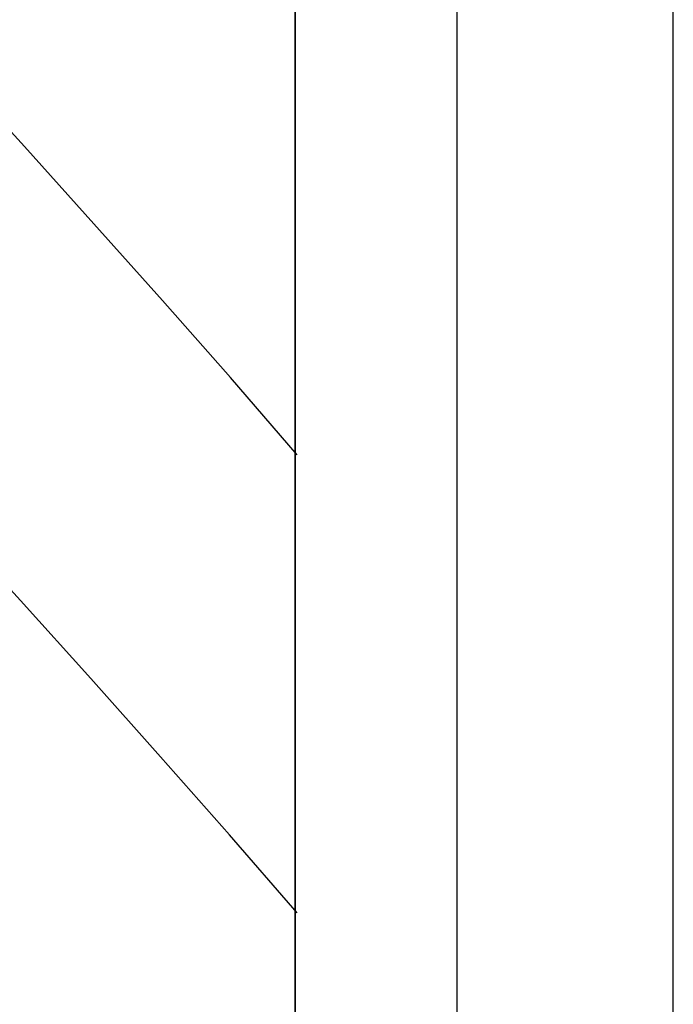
# Model space of a CAD drawing. Extents: x 2 to 87, y -108 to 11.
# Tile 66 of 210: x 25.043 to 25.244, y -79.75 to -79.446. Entities that reach past the tile are written whole.
import ezdxf

# ---------------------------------------------------------------- set-up
doc = ezdxf.new("R2010")
doc.units = 0
doc.header["$MEASUREMENT"] = 0
doc.layers.add('12', color=7, linetype='CONTINUOUS')

msp = doc.modelspace()

# ---------------------------------------------------------------- linework, layer by layer
at = {"layer": '12', "color": 62, "linetype": 'Continuous'}
for p, q in [((25.2444, -80.4578), (25.2444, -79.199)), ((25.1777, -80.3911), (25.1777, -79.2657)), ((25.1277, -79.3157), (25.1277, -80.3411)), ((25.1277, -80.3284), (25.1277, -79.3284)), ((25.0441, -79.4851), (25.0224, -79.4613)), ((25.0655, -79.5089), (25.0441, -79.4851)), ((25.0867, -79.5326), (25.0655, -79.5089)), ((25.1077, -79.5564), (25.0867, -79.5326)), ((25.1283, -79.5802), (25.1077, -79.5564)), ((25.0429, -79.6252), (25.0209, -79.6011)), ((25.0646, -79.6493), (25.0429, -79.6252)), ((25.0861, -79.6734), (25.0646, -79.6493)), ((25.1074, -79.6975), (25.0861, -79.6734)), ((25.1283, -79.7216), (25.1074, -79.6975))]:
    msp.add_line(p, q, dxfattribs=at)

doc.saveas('drawing.dxf')
